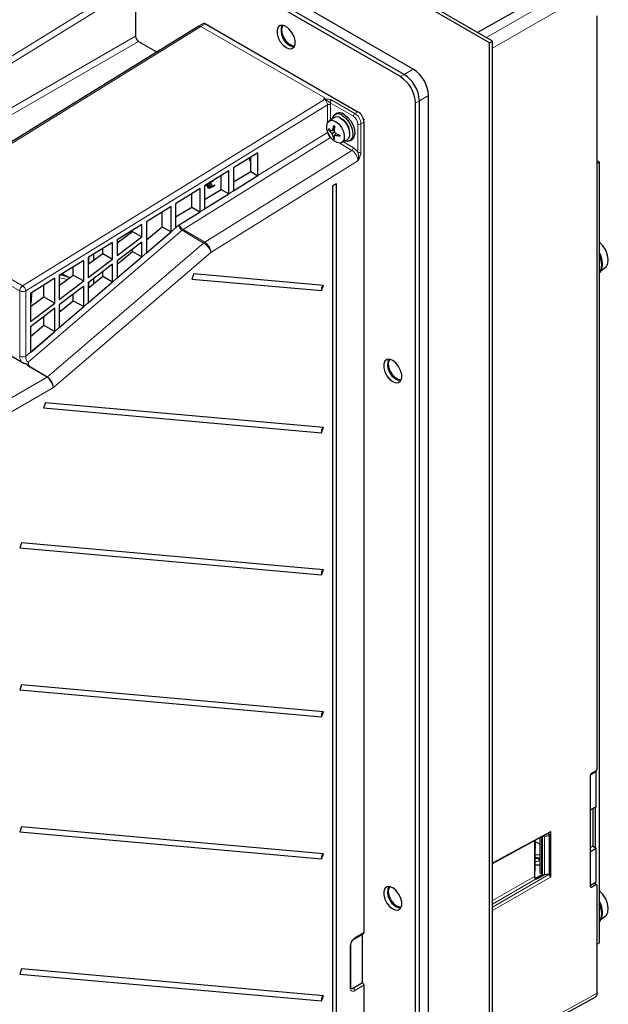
# Paper-space layout 'Blatt2' of a CAD drawing. Header units: millimetres. Extents: x 5 to 418, y 2 to 292.
# Tile 51 of 64: x 140 to 208, y 112 to 226. Entities that reach past the tile are written whole.
import ezdxf

# ---------------------------------------------------------------- set-up
doc = ezdxf.new("R2010")
doc.units = ezdxf.units.MM

psp = doc.layouts.new('Blatt2')

# ---------------------------------------------------------------- linework, layer by layer
at = {"color": 7, "linetype": 'Continuous', "lineweight": 25}
for p, q in [((194.02, 223.71), (123.31, 264.53)), ((194.37, 223.91), (123.66, 264.73)), ((184.12, 220.03), (131.09, 250.65)), ((185.18, 220.65), (132.15, 251.26)), ((183.68, 219.78), (130.65, 250.39)), ((204.91, 231.83), (192.63, 224.92)), ((152.94, 230.2), (152.94, 224.48)), ((206.5, 139.41), (206.5, 226.83)), ((160.29, 225.63), (125.1, 203.89)), ((160.82, 225.94), (160.29, 225.63)), ((160.3, 225.63), (160.29, 225.62)), ((161.07, 225.91), (178.75, 215.71)), ((161.36, 225.78), (161.32, 225.76)), ((153.29, 223.87), (155.44, 222.63)), ((194.02, 223.71), (194.37, 223.91)), ((194.02, 76.73), (194.02, 223.71)), ((194.37, 76.94), (194.37, 223.91)), ((186.95, 91.02), (186.95, 217.58)), ((185.45, 90.15), (185.45, 216.72)), ((185.89, 90.41), (185.89, 216.97)), ((175.95, 215), (175.39, 214.62)), ((176.28, 215.49), (176.07, 215.36)), ((179.45, 214.48), (179.45, 120.37)), ((175.4, 213.67), (175.32, 213.63)), ((175.66, 213.53), (175.52, 213.41)), ((176.01, 213.55), (175.74, 213.5)), ((176.05, 213.33), (175.74, 213.15)), ((176.01, 213.81), (175.86, 213.76)), ((176.02, 212.89), (175.86, 212.83)), ((176.22, 213.19), (176.05, 212.98)), ((176.44, 213.06), (176.33, 212.95)), ((176.02, 212.6), (175.94, 212.55)), ((176.84, 212.12), (177.45, 212.41)), ((177.82, 212.33), (178.03, 212.45)), ((167.15, 210.92), (164.32, 209.17)), ((166.31, 208.75), (166.31, 210.4)), ((167.15, 208.28), (167.15, 210.92)), ((166.31, 210.2), (166.14, 210.1)), ((166.14, 210.1), (166.31, 210)), ((166.18, 210.32), (166.31, 210.25)), ((206.77, 209.83), (206.5, 209.99)), ((206.77, 209.83), (206.5, 209.68)), ((206.77, 119.2), (206.77, 209.83)), ((163.79, 208.85), (160.96, 207.1)), ((162.89, 206.69), (162.89, 208.29)), ((163.79, 206.18), (163.79, 208.85)), ((164.32, 209.17), (164.32, 206.51)), ((164.32, 207.55), (166.31, 208.75)), ((164.32, 206.51), (167.15, 208.28)), ((166.31, 208.75), (167.14, 208.27)), ((160.96, 207.1), (160.96, 204.41)), ((161.19, 207.21), (161.34, 207.29)), ((161.44, 206.77), (161.19, 207.21)), ((161.49, 207.38), (161.34, 207.29)), ((161.59, 206.86), (161.34, 207.29)), ((161.49, 207.38), (161.64, 207.47)), ((161.49, 207.38), (161.74, 206.95)), ((161.9, 207.03), (161.59, 206.86)), ((161.95, 207.64), (161.64, 207.47)), ((161.64, 207.47), (161.89, 207.03)), ((161.74, 206.95), (162.05, 207.12)), ((161.89, 207.03), (161.74, 206.95)), ((161.89, 207.03), (162.2, 207.21)), ((176.27, 207.34), (175.81, 207.07)), ((175.81, 207.07), (175.81, 108.27)), ((176.27, 108.53), (176.27, 207.34)), ((160.43, 206.77), (157.6, 205.02)), ((159.47, 204.63), (159.47, 206.18)), ((160.43, 204.08), (160.43, 206.77)), ((160.96, 205.52), (162.89, 206.69)), ((160.96, 204.41), (163.79, 206.18)), ((161.75, 206.95), (161.44, 206.77)), ((161.59, 206.86), (161.44, 206.77)), ((161.59, 206.86), (161.74, 206.95)), ((162.89, 206.69), (163.78, 206.17)), ((157.07, 204.7), (154.21, 202.93)), ((157.07, 201.77), (157.07, 204.7)), ((157.6, 205.02), (157.6, 202.31)), ((156.05, 202.34), (156.05, 204.07)), ((157.6, 203.5), (159.47, 204.63)), ((158.01, 202.57), (160.43, 204.08)), ((159.47, 204.63), (160.42, 204.08)), ((153.68, 202.6), (150.82, 200.83)), ((153.68, 201.18), (153.68, 202.6)), ((154.21, 202.93), (154.21, 199.31)), ((157.6, 202.31), (157.97, 202.54)), ((157.97, 202.54), (158.01, 202.57)), ((150.82, 200.49), (152.59, 201.8)), ((152.59, 201.8), (152.59, 201.93)), ((152.59, 201.8), (153.68, 201.18)), ((154.21, 200.82), (156.05, 202.34)), ((154.21, 199.31), (157.07, 201.77)), ((156.05, 202.34), (157.07, 201.77)), ((150.29, 200.51), (147.46, 198.76)), ((150.29, 198.6), (150.29, 200.51)), ((150.82, 199), (153.68, 201.18)), ((150.82, 200.83), (150.82, 199)), ((153.68, 200.57), (150.82, 198.39)), ((153.68, 198.86), (153.68, 200.57)), ((147.46, 198.02), (149.14, 199.25)), ((148.06, 199.13), (148.06, 198.46)), ((149.14, 199.25), (149.14, 199.8)), ((149.14, 199.25), (150.29, 198.6)), ((150.82, 197.99), (152.59, 199.47)), ((152.59, 199.47), (152.59, 199.74)), ((152.59, 199.47), (153.68, 198.86)), ((146.93, 198.43), (144.1, 196.69)), ((146.93, 196.05), (146.93, 198.43)), ((147.46, 198.76), (147.46, 196.45)), ((147.46, 196.45), (150.29, 198.6)), ((150.29, 197.99), (147.46, 195.84)), ((147.49, 198.04), (147.49, 198.78)), ((147.51, 198.05), (147.51, 198.79)), ((150.29, 195.95), (150.29, 197.99)), ((150.82, 196.4), (153.68, 198.86)), ((150.82, 198.39), (150.82, 196.4)), ((144.1, 195.54), (145.72, 196.73)), ((144.1, 196.69), (144.1, 193.9)), ((145.27, 196.41), (144.42, 196.88)), ((145.72, 196.73), (145.72, 197.69)), ((145.72, 196.73), (146.93, 196.05)), ((149.14, 196.6), (149.14, 197.11)), ((159.72, 196.87), (159.49, 196.27)), ((174.75, 195.52), (159.72, 196.87)), ((206.98, 197.27), (207.46, 197.6)), ((143.57, 196.36), (140.74, 194.61)), ((142.3, 194.22), (142.3, 195.57)), ((143.57, 193.49), (143.57, 196.36)), ((144.1, 193.9), (146.93, 196.05)), ((147.46, 195.2), (149.14, 196.6)), ((147.46, 193.52), (150.29, 195.95)), ((147.46, 195.84), (147.46, 193.52)), ((147.49, 195.22), (147.49, 195.86)), ((147.51, 195.24), (147.51, 195.87)), ((148.06, 196.3), (148.06, 195.7)), ((149.14, 196.6), (150.29, 195.95)), ((159.49, 196.27), (174.52, 194.93)), ((140.74, 194.61), (140.74, 191.34)), ((140.88, 193.64), (140.9, 194.71)), ((146.93, 195.43), (144.1, 193.28)), ((145.72, 193.75), (145.72, 194.51)), ((146.93, 193.07), (146.93, 195.43)), ((174.52, 194.93), (174.75, 195.52)), ((140.74, 193.07), (142.3, 194.22)), ((140.88, 193.64), (140.74, 193.73)), ((140.74, 193.56), (140.88, 193.64)), ((140.74, 191.34), (143.57, 193.49)), ((142.3, 194.22), (143.57, 193.49)), ((144.1, 192.41), (145.72, 193.75)), ((144.1, 193.28), (144.1, 190.64)), ((145.72, 193.75), (146.93, 193.07)), ((143.57, 192.88), (140.74, 190.73)), ((143.57, 190.19), (143.57, 192.88)), ((144.1, 190.64), (146.93, 193.07)), ((144.26, 192.54), (144.1, 192.69)), ((142.3, 190.91), (142.3, 191.91)), ((140.74, 189.61), (142.3, 190.91)), ((140.74, 190.73), (140.74, 187.76)), ((140.74, 187.76), (143.57, 190.19)), ((142.3, 190.91), (143.57, 190.19)), ((139.7, 186.61), (137.57, 187.84)), ((142.69, 184.88), (140.72, 186.02)), ((142.7, 184.89), (140.76, 186.05)), ((142.48, 181.91), (142.25, 181.32)), ((174.75, 179.02), (142.48, 181.91)), ((142.25, 181.32), (174.52, 178.43)), ((174.52, 178.43), (174.75, 179.02)), ((139.73, 165.65), (139.5, 165.06)), ((139.5, 165.06), (174.52, 161.93)), ((174.75, 162.52), (139.73, 165.65)), ((174.52, 161.93), (174.75, 162.52)), ((139.73, 149.15), (139.5, 148.56)), ((174.75, 146.02), (139.73, 149.15)), ((139.5, 148.56), (174.52, 145.43)), ((174.52, 145.43), (174.75, 146.02)), ((205.75, 125.74), (205.75, 138.66)), ((205.77, 138.74), (206.41, 139.12)), ((205.89, 138.9), (206.36, 139.17)), ((206.41, 139.12), (206.34, 139.16)), ((206.41, 134.98), (206.41, 139.12)), ((206.41, 134.98), (205.75, 134.6)), ((206.02, 134.75), (206.02, 130.42)), ((206.32, 130.24), (206.32, 134.93)), ((139.73, 132.65), (139.5, 132.06)), ((174.75, 129.52), (139.73, 132.65)), ((139.5, 132.06), (174.52, 128.93)), ((194.37, 128.4), (201.04, 132.02)), ((200.4, 131.58), (200.93, 131.66)), ((200.78, 131.88), (201.04, 131.73)), ((200.93, 131.66), (201.04, 131.73)), ((200.93, 131.66), (200.93, 127.17)), ((201.04, 127.24), (201.04, 131.73)), ((201.09, 132.13), (201.09, 126.82)), ((199.23, 131.04), (199.23, 126.89)), ((199.27, 131.06), (199.27, 127.52)), ((199.34, 131.1), (199.34, 130.13)), ((199.34, 130.95), (199.85, 130.66)), ((199.85, 131.37), (199.85, 127.49)), ((206.02, 130.42), (205.75, 130.26)), ((206.02, 130.42), (206.41, 130.19)), ((174.52, 128.93), (174.75, 129.52)), ((199.27, 130.09), (199.34, 130.13)), ((205.75, 129.8), (206.41, 130.19)), ((206.41, 126.25), (206.41, 130.19)), ((199.23, 127.5), (199.27, 127.52)), ((200.16, 127.13), (199.33, 126.66)), ((200.23, 127.1), (199.35, 126.64)), ((199.61, 126.64), (200.4, 127.09)), ((200.07, 127.18), (200.16, 127.13)), ((200.93, 127.17), (200.4, 127.09)), ((200.91, 127.13), (200.86, 127.16)), ((200.93, 127.17), (201.04, 127.24)), ((205.75, 125.87), (206.41, 126.25)), ((206.36, 125.91), (205.89, 125.65)), ((206.46, 125.92), (206.14, 126.1)), ((206.32, 125.99), (206.32, 126.2)), ((206.5, 118.64), (206.5, 125.82)), ((206.98, 121.94), (207.46, 122.28)), ((178.34, 119.65), (179.4, 120.26)), ((179.28, 114.56), (179.28, 120.19)), ((177.94, 114.05), (177.94, 118.95)), ((206.77, 119.2), (206.5, 119.04)), ((206.5, 113.33), (206.5, 118.64)), ((139.73, 116.15), (139.5, 115.56)), ((139.5, 115.56), (174.52, 112.43)), ((174.75, 113.02), (139.73, 116.15)), ((178.22, 113.94), (179.28, 114.56)), ((179.45, 114.25), (179.45, 105.06)), ((174.52, 112.43), (174.75, 113.02)), ((194.37, 106.35), (206.29, 112.87))]:
    psp.add_line(p, q, dxfattribs=at)
at = {"color": 7, "linetype": 'Continuous', "lineweight": 18}
for p, q in [((193.67, 224.32), (205.79, 231.32)), ((116.86, 208.77), (152.05, 230.5)), ((152.41, 229.89), (117.23, 208.16)), ((206.5, 230.09), (194.37, 223.09)), ((160.54, 225.6), (125.35, 203.87)), ((161.07, 225.91), (160.54, 225.61)), ((160.54, 225.61), (174.91, 217.31)), ((174.9, 217.31), (160.54, 225.6)), ((161.35, 225.75), (161.41, 225.78)), ((117.23, 203.87), (152.94, 224.48)), ((152.94, 224.81), (152.99, 224.84)), ((153.29, 223.87), (117.58, 203.25)), ((153.57, 223.7), (153.63, 223.74)), ((183.68, 219.78), (184.12, 220.03)), ((184.12, 220.03), (185.18, 220.65)), ((185.89, 216.97), (186.95, 217.58)), ((139.84, 195.5), (174.86, 217.13)), ((175.21, 216.51), (140.21, 194.9)), ((175.21, 214.41), (175.21, 216.51)), ((178.22, 215.19), (175.53, 216.74)), ((175.57, 216.51), (175.57, 214.74)), ((175.71, 217.05), (178.39, 215.5)), ((185.45, 216.72), (185.89, 216.97)), ((178.39, 215.5), (178.75, 215.71)), ((178.99, 215.52), (179.08, 215.57)), ((178.75, 211.02), (178.75, 214.28)), ((179.45, 214.48), (179.1, 214.28)), ((179.1, 214.28), (179.1, 211.02)), ((179.41, 214.78), (179.51, 214.84)), ((175.57, 212.71), (158.47, 202.03)), ((167.15, 208.28), (175.21, 213.31)), ((175.21, 213.31), (175.21, 213.45)), ((175.57, 212.71), (175.59, 212.72)), ((175.63, 212.67), (175.57, 212.71)), ((178.06, 211.22), (176.64, 212.07)), ((177.06, 212.22), (178.23, 211.52)), ((160.97, 200.55), (178.06, 211.22)), ((178.75, 209.99), (161.7, 199.35)), ((163.79, 206.18), (164.32, 206.51)), ((125.35, 203.87), (139.84, 195.5)), ((160.43, 204.08), (160.96, 204.41)), ((139.5, 194.9), (125.01, 203.26)), ((140.21, 187.31), (157.97, 202.54)), ((158.34, 201.93), (140.47, 186.61)), ((160.84, 200.45), (158.34, 201.93)), ((158.47, 202.03), (160.97, 200.55)), ((142.7, 184.89), (160.84, 200.45)), ((161.7, 199.35), (143.43, 183.68)), ((139.5, 187.31), (139.5, 194.9)), ((140.21, 194.9), (140.21, 187.31)), ((133.74, 179.72), (142.69, 184.88)), ((143.43, 183.68), (134.45, 178.5)), ((194.37, 128.49), (201.09, 132.13)), ((200.16, 127.13), (200.16, 131.54)), ((200.4, 131.58), (200.4, 127.09)), ((200.07, 131.49), (200.07, 127.18)), ((194.37, 123.32), (200.91, 127.13)), ((200.33, 127.09), (199.42, 126.61)), ((194.37, 124.09), (199.23, 126.89)), ((201.09, 126.82), (194.37, 122.92)), ((199.44, 126.6), (194.37, 123.68)), ((206.36, 125.91), (206.09, 126.07)), ((205.75, 125.74), (205.89, 125.65)), ((178.39, 119.76), (179.45, 120.37)), ((177.86, 113.94), (177.86, 118.84)), ((179.45, 114.25), (178.39, 113.64)), ((194.37, 106.7), (206.5, 113.33))]:
    psp.add_line(p, q, dxfattribs=at)
at = {"color": 7, "linetype": 'Continuous', "lineweight": 25, "flags": 128}
for points in [[(170.42, 223.15), (170.78, 223.01), (171.1, 223.04), (171.34, 223.23), (171.47, 223.55), (171.47, 223.98), (171.34, 224.45), (171.1, 224.91), (170.78, 225.31), (170.42, 225.59), (170.06, 225.73), (169.74, 225.7), (169.5, 225.51), (169.38, 225.19), (169.38, 224.76), (169.5, 224.29), (169.74, 223.83), (170.06, 223.43), (170.42, 223.15)], [(170.07, 225.73), (169.99, 225.63), (169.9, 225.29), (169.93, 224.86), (170.09, 224.4), (170.35, 223.97), (170.68, 223.62), (171.04, 223.42), (171.38, 223.37), (171.42, 223.38)], [(170.86, 223.4), (171.23, 223.26), (171.36, 223.26)], [(176.94, 215.28), (177.35, 214.97), (177.7, 214.54), (177.98, 214.03), (178.14, 213.51), (178.18, 213.02), (178.08, 212.62), (177.85, 212.35), (177.53, 212.25), (177.22, 212.3)], [(177.16, 215.4), (177.56, 215.09), (177.92, 214.66), (178.19, 214.15), (178.36, 213.63), (178.39, 213.14), (178.29, 212.74), (178.07, 212.48), (178.03, 212.45)], [(176.15, 214.57), (176.52, 214.28), (176.84, 213.86), (177.07, 213.39), (177.17, 212.91), (177.14, 212.49), (176.97, 212.2), (176.69, 212.07), (176.34, 212.12), (175.96, 212.33), (175.61, 212.69), (175.33, 213.15), (175.16, 213.63), (175.13, 214.09), (175.23, 214.45), (175.46, 214.66), (175.78, 214.71), (176.15, 214.57)], [(176.73, 214.95), (177.1, 214.67), (177.41, 214.27), (177.65, 213.81), (177.78, 213.33), (177.78, 212.91), (177.65, 212.58), (177.45, 212.41)], [(207.19, 200.13), (206.8, 200.55), (206.77, 200.58)], [(207.46, 197.6), (207.59, 197.72), (207.76, 198.07), (207.81, 198.53), (207.72, 199.06), (207.51, 199.61), (207.19, 200.13)], [(206.95, 198.46), (206.91, 198.62), (206.77, 199.04)], [(182.8, 184.36), (183.16, 184.22), (183.48, 184.25), (183.71, 184.44), (183.84, 184.77), (183.84, 185.19), (183.71, 185.67), (183.48, 186.13), (183.16, 186.53), (182.8, 186.81), (182.43, 186.95), (182.11, 186.92), (181.88, 186.73), (181.75, 186.4), (181.75, 185.98), (181.88, 185.5), (182.11, 185.04), (182.43, 184.64), (182.8, 184.36)], [(182.44, 186.94), (182.37, 186.84), (182.27, 186.5), (182.3, 186.07), (182.46, 185.61), (182.73, 185.18), (183.06, 184.84), (183.42, 184.63), (183.75, 184.59), (183.8, 184.6)], [(183.24, 184.62), (183.6, 184.48), (183.73, 184.47)], [(199.27, 129.41), (199.52, 129.43), (199.85, 129.4)], [(199.85, 128.22), (199.52, 128.19), (199.27, 128.2)], [(182.8, 123.12), (183.16, 122.98), (183.48, 123.01), (183.71, 123.2), (183.84, 123.53), (183.84, 123.95), (183.71, 124.43), (183.48, 124.89), (183.16, 125.29), (182.8, 125.57), (182.43, 125.71), (182.11, 125.68), (181.88, 125.49), (181.75, 125.16), (181.75, 124.74), (181.88, 124.26), (182.11, 123.8), (182.43, 123.4), (182.8, 123.12)], [(182.44, 125.7), (182.3, 125.45), (182.27, 125.06), (182.37, 124.6), (182.58, 124.15), (182.89, 123.76), (183.24, 123.48)], [(207.19, 124.8), (206.8, 125.22), (206.77, 125.26)], [(207.46, 122.28), (207.59, 122.4), (207.76, 122.74), (207.81, 123.21), (207.72, 123.74), (207.51, 124.29), (207.19, 124.8)], [(206.95, 123.13), (206.91, 123.29), (206.77, 123.71)], [(183.24, 123.48), (183.59, 123.35), (183.8, 123.36)], [(183.24, 123.38), (183.6, 123.24), (183.73, 123.23)]]:
    psp.add_lwpolyline(points, dxfattribs=at)
at = {"color": 7, "linetype": 'Continuous', "lineweight": 18, "flags": 128}
for points in [[(175.21, 213.31), (175.25, 213.33), (175.25, 213.33)], [(145.01, 196.22), (144.59, 196.34), (144.1, 196.42)], [(199.72, 128.69), (199.78, 128.74), (199.8, 128.81), (199.78, 128.87), (199.72, 128.92), (199.63, 128.96), (199.52, 128.97), (199.41, 128.96), (199.32, 128.92), (199.27, 128.89)]]:
    psp.add_lwpolyline(points, dxfattribs=at)
at = {"color": 7, "linetype": 'Continuous', "lineweight": 18}
for centre, radius, start, end in [((160.7, 225.34), 0.309, 120.1718, 121.5035), ((175.39, 216.17), 0.384, 62.6093, 117.391), ((175.92, 216.73), 0.384, 122.6052, 177.3943), ((178.6, 215.18), 0.384, 122.6052, 177.3943), ((177.6, 214.22), 1.15, 2.606, 57.3938), ((177.57, 214.21), 1.54, 2.6061, 57.3939), ((178.92, 214.62), 0.384, 242.61, 297.39), ((177.84, 211.54), 0.392, 303.8999, 356.2643), ((178.92, 211.36), 0.384, 242.61, 297.39), ((159.1, 201.05), 1.16, 122.2525, 130.7013), ((161.6, 199.56), 1.17, 122.2619, 130.6984), ((159.79, 198.74), 2.01, 17.7465, 58.4818), ((160.11, 199.21), 1.6, 5.0792, 57.0929), ((140.27, 194.86), 0.772, 123.849, 177.3062), ((139.86, 195.58), 0.768, 242.6092, 297.3908), ((139.42, 194.83), 0.793, 4.6839, 57.6465), ((139.86, 187.99), 0.768, 242.6092, 297.3908), ((199.52, 129.04), 0.404, 231.6559, 299.2503), ((179.02, 118.79), 1.15, 122.6055, 177.3946), ((177.81, 118.96), 0.126, 294.4375, 353.6258), ((178.27, 119.75), 0.126, 306.3711, 5.5601), ((177.81, 114.06), 0.126, 294.378, 354.3027), ((178.19, 113.89), 0.328, 170.7859, 309.2029), ((178.01, 113.62), 0.384, 2.606, 57.394)]:
    psp.add_arc(centre, radius, start, end, dxfattribs=at)
at = {"color": 7, "linetype": 'Continuous', "lineweight": 25}
for centre, radius, start, end in [((160.92, 225.71), 0.251, 54.3831, 114.3067), ((171.79, 225.13), 1.96, 161.8868, 241.8072), ((153.71, 224.52), 0.768, 182.606, 237.3945), ((181.61, 216.54), 3.84, 2.6056, 57.3944), ((182.05, 216.8), 3.84, 2.6056, 57.3944), ((183.11, 217.41), 3.84, 2.6056, 57.3944), ((176.47, 214.7), 0.746, 50.2049, 167.9506), ((176.3, 214.4), 0.702, 52.1057, 119.9139), ((176.65, 214.73), 0.842, 52.8551, 115.8348), ((177.92, 214.41), 1.54, 2.6061, 57.3939), ((178.73, 213.19), 2.93, 161.9686, 168.7569), ((177.98, 217.52), 3.98, 239.177, 240.8283), ((181.65, 213.06), 5.69, 170.1169, 173.7466), ((176.09, 213.35), 1.7, 356.3243, 63.6706), ((176.84, 215.27), 2.15, 225.3406, 232.2811), ((177.62, 213.68), 2.3, 178.5687, 181.4313), ((176.69, 214.68), 1.73, 217.6226, 227.2816), ((176.5, 216.45), 3.04, 251.3001, 255.672), ((177.58, 214.96), 2.58, 217.0014, 224.576), ((177.97, 212.7), 2.36, 153.1866, 160.0394), ((178.23, 213.84), 2.58, 195.4279, 202.9965), ((177.54, 213.21), 1.73, 192.7206, 202.3764), ((180.65, 214.21), 4.69, 186.464, 190.859), ((178.98, 212.16), 3.05, 164.338, 168.7067), ((178.13, 213.04), 2.16, 187.7217, 194.66), ((179.11, 216.87), 4.69, 229.1406, 233.5371), ((176.46, 215.3), 2.36, 259.9596, 266.8219), ((178.62, 218.32), 5.7, 246.2571, 249.885), ((177.27, 215.72), 2.93, 251.248, 258.0339), ((180.63, 212.91), 3.97, 179.1722, 180.8278), ((177.15, 214.54), 2.32, 238.588, 241.4174), ((204.97, 197.92), 2.08, 329.7291, 30.8405), ((204.83, 198.12), 2.3, 341.4587, 32.7914), ((143.74, 193.23), 3.52, 64.2594, 83.0152), ((175.07, 195.06), 0.565, 124.6085, 192.9803), ((184.16, 186.34), 1.96, 161.8868, 241.8072), ((141.84, 183.57), 1.56, 16.0964, 57.1576), ((175.07, 178.56), 0.565, 124.6075, 192.9808), ((175.07, 162.06), 0.565, 124.6085, 192.9803), ((175.07, 145.56), 0.565, 124.6075, 192.9808), ((200.34, 132), 0.423, 257.7069, 278.7786), ((175.07, 129.06), 0.565, 124.6081, 192.9804), ((200.22, 127.53), 0.377, 185.6946, 245.6256), ((200.34, 127.47), 0.384, 242.6429, 279.7708), ((184.16, 125.1), 1.96, 161.8867, 241.8074), ((204.97, 122.59), 2.08, 329.7293, 30.8404), ((204.83, 122.79), 2.3, 341.4583, 32.7918), ((179.33, 120.36), 0.123, 305.0158, 6.2953), ((179.07, 114.23), 0.384, 2.606, 57.394), ((178.07, 114.15), 0.252, 246.0908, 305.5828), ((175.07, 112.56), 0.565, 124.6079, 192.9806)]:
    psp.add_arc(centre, radius, start, end, dxfattribs=at)
at = {"color": 7, "linetype": 'Continuous', "lineweight": 18}
for centre, major_axis, ratio, start_param, end_param in [((160.55, 225.2), (-0.26, 0.427), 0.562073, 5.485152, 6.287326), ((160.55, 225.2), (-0.253, 0.431), 0.572322, 5.49358, 6.273879), ((174.86, 216.72), (-0.243, 0.437), 0.587338, 3.937346, 5.508143), ((175.04, 216.82), (-0.375, 0.65), 0.577381, 3.927681, 4.280101), ((175.57, 213.11), (-0.257, 0.429), 0.565495, 0.775691, 2.329034), ((178.04, 210.4), (-0.492, 0.872), 0.583221, 3.933536, 5.486879), ((178.22, 210.5), (-0.62, 1.08), 0.577381, 4.8552, 5.481247), ((158.36, 202.36), (-0.217, 0.463), 0.60329, 0.857312, 2.410655), ((158.36, 202.36), (-0.348, 0.371), 0.362744, 0.694032, 2.247375), ((140.21, 186.9), (-0.485, 0.891), 0.576906, 0.814075, 1.584666), ((140.56, 187.1), (-0.104, 0.528), 0.659143, 1.047681, 2.601024), ((140.21, 186.9), (-0.485, 0.891), 0.576906, 3.185078, 3.272124)]:
    psp.add_ellipse(centre, major_axis=major_axis, ratio=ratio, start_param=start_param, end_param=end_param, dxfattribs=at)
at = {"color": 7, "linetype": 'Continuous', "lineweight": 25}
for centre, major_axis, ratio, start_param, end_param in [((142.69, 184.06), (-0.485, 0.891), 0.576906, 4.352786, 5.509011), ((142.72, 184.09), (-0.58, 0.819), 0.505083, 3.880171, 4.277289), ((205.89, 138.74), (0.102, 0.172), 0.585078, 0.809664, 2.363007), ((206.36, 139.33), (0.102, 0.172), 0.585078, 3.951256, 5.504599), ((200.91, 132.23), (-0.125, 0.217), 0.577246, 3.126157, 3.927017), ((200.91, 126.93), (-0.125, 0.217), 0.577517, 3.927252, 5.497814), ((199.41, 126.79), (-0.125, 0.217), 0.577557, 0.785632, 1.869917), ((199.47, 126.72), (0.2, 0.003), 0.587275, 4.545883, 5.471299), ((206.36, 125.74), (0.102, 0.172), 0.585078, 5.504599, 7.057943), ((205.89, 125.82), (0.102, 0.172), 0.585078, 2.363007, 3.91635)]:
    psp.add_ellipse(centre, major_axis=major_axis, ratio=ratio, start_param=start_param, end_param=end_param, dxfattribs=at)
for points, knots in [([(174.85, 217.17), (174.85, 217.18), (174.85, 217.19), (174.85, 217.22), (174.86, 217.23), (174.86, 217.26), (174.87, 217.27), (174.88, 217.29), (174.88, 217.3), (174.89, 217.31), (174.89, 217.31), (174.89, 217.31), (174.9, 217.31), (174.9, 217.31)], [0, 0, 0, 0, 0.148456, 0.301034, 0.430841, 0.560884, 0.732987, 0.840602, 0.907498, 0.940961, 0.974957, 0.99298, 1, 1, 1, 1]), ([(174.91, 217.31), (174.9, 217.31), (174.9, 217.31), (174.9, 217.31), (174.9, 217.31)], [0, 0, 0, 0, 0.28173, 1, 1, 1, 1]), ([(174.86, 217.13), (174.86, 217.13), (174.86, 217.15), (174.86, 217.16), (174.85, 217.17)], [0, 0, 0, 0, 0.043094, 1, 1, 1, 1]), ([(140.72, 186.02), (140.69, 186.04), (140.64, 186.07), (140.57, 186.13), (140.5, 186.19), (140.43, 186.26), (140.33, 186.34), (140.2, 186.41), (140.06, 186.46), (139.94, 186.5), (139.81, 186.55), (139.74, 186.59), (139.7, 186.61)], [0, 0, 0, 0, 0.081611, 0.164053, 0.247539, 0.331061, 0.460066, 0.593334, 0.694919, 0.796707, 0.89786, 1, 1, 1, 1]), ([(140.47, 186.61), (140.47, 186.61), (140.48, 186.54), (140.49, 186.39), (140.57, 186.19), (140.7, 186.09), (140.76, 186.05)], [0, 0, 0, 0, 0.003517, 0.325028, 0.718759, 1, 1, 1, 1]), ([(199.85, 129), (199.81, 129.01), (199.7, 129.06), (199.47, 129.08), (199.31, 129.03), (199.23, 129.01)], [0, 0, 0, 0, 0.173001, 0.621567, 1, 1, 1, 1]), ([(177.94, 118.95), (177.94, 118.98), (177.94, 119.06), (177.99, 119.21), (178.07, 119.38), (178.19, 119.53), (178.28, 119.61), (178.33, 119.64), (178.34, 119.65)], [0, 0, 0, 0, 0.147455, 0.337068, 0.539348, 0.747031, 0.933451, 1, 1, 1, 1]), ([(177.97, 113.92), (177.97, 113.92), (177.96, 113.92), (177.96, 113.92), (177.94, 113.99), (177.94, 114.04), (177.94, 114.05)], [0, 0, 0, 0, 0.075245, 0.556644, 0.905211, 1, 1, 1, 1])]:
    psp.add_open_spline(points, degree=3, knots=knots, dxfattribs=at)
at = {"color": 7, "linetype": 'Continuous', "lineweight": 18}
for points, knots in [([(174.91, 217.31), (174.91, 217.3), (174.9, 217.27), (174.9, 217.24), (174.9, 217.21), (174.91, 217.19), (174.91, 217.18), (174.92, 217.18), (174.92, 217.17), (174.93, 217.17), (174.94, 217.17), (174.95, 217.16), (174.96, 217.16), (174.98, 217.16), (175.01, 217.16), (175.06, 217.16), (175.11, 217.16), (175.15, 217.16), (175.16, 217.16)], [0, 0, 0, 0, 0.144098, 0.288241, 0.3655, 0.443689, 0.46521, 0.487217, 0.504029, 0.521348, 0.541349, 0.561902, 0.587804, 0.613987, 0.690013, 0.766515, 0.92804, 1, 1, 1, 1]), ([(175.53, 216.74), (175.53, 216.75), (175.51, 216.76), (175.49, 216.78), (175.46, 216.8), (175.43, 216.82), (175.4, 216.84), (175.37, 216.87), (175.34, 216.89), (175.3, 216.91), (175.26, 216.94), (175.22, 216.96), (175.18, 216.99), (175.13, 217.02), (175.09, 217.04), (175.05, 217.07), (175.02, 217.08), (174.99, 217.1), (174.97, 217.11), (174.95, 217.12), (174.93, 217.13), (174.92, 217.14), (174.9, 217.15), (174.88, 217.16), (174.86, 217.17), (174.86, 217.17), (174.85, 217.17)], [0, 0, 0, 0, 0.03799, 0.076228, 0.115078, 0.154078, 0.200017, 0.24606, 0.292271, 0.338494, 0.399685, 0.460883, 0.522153, 0.583496, 0.639101, 0.694848, 0.755702, 0.786285, 0.816929, 0.841839, 0.866801, 0.888826, 0.910912, 0.950049, 0.97498, 1, 1, 1, 1]), ([(175.16, 217.16), (175.19, 217.16), (175.25, 217.16), (175.35, 217.15), (175.44, 217.14), (175.54, 217.12), (175.63, 217.09), (175.68, 217.06), (175.71, 217.05)], [0, 0, 0, 0, 0.150016, 0.300939, 0.473537, 0.649405, 0.822159, 1, 1, 1, 1]), ([(179.1, 211.02), (179.1, 210.99), (179.1, 210.94), (179.09, 210.87), (179.07, 210.78), (179.05, 210.7), (179.02, 210.62), (179, 210.55), (178.98, 210.5), (178.96, 210.45), (178.94, 210.39), (178.91, 210.32), (178.87, 210.25), (178.84, 210.17), (178.8, 210.09), (178.77, 210.03), (178.75, 210), (178.75, 209.99)], [0, 0, 0, 0, 0.0685507, 0.165802, 0.2220167, 0.3165789, 0.4121047, 0.4602429, 0.5088605, 0.5575487, 0.6063155, 0.6791457, 0.7520378, 0.8250731, 0.8981295, 0.9965999, 1, 1, 1, 1]), ([(178.75, 209.99), (178.75, 210), (178.75, 210), (178.75, 210.01), (178.76, 210.05), (178.79, 210.19), (178.81, 210.46), (178.8, 210.77), (178.76, 210.95), (178.75, 211.02)], [0, 0, 0, 0, 0.00424, 0.008873, 0.031978, 0.117201, 0.44157, 0.816913, 1, 1, 1, 1])]:
    psp.add_open_spline(points, degree=3, knots=knots, dxfattribs=at)
at = {"color": 7, "linetype": 'Continuous', "lineweight": 25}
for points in [[(199.44, 126.6), (199.39, 126.61), (199.35, 126.63), (199.33, 126.66)], [(206.5, 113.33), (206.5, 113.22), (206.48, 113.13), (206.45, 113.05)], [(206.45, 113.05), (206.41, 112.97), (206.36, 112.91), (206.29, 112.87)]]:
    psp.add_open_spline(points, degree=3, dxfattribs=at)

doc.saveas('drawing.dxf')
